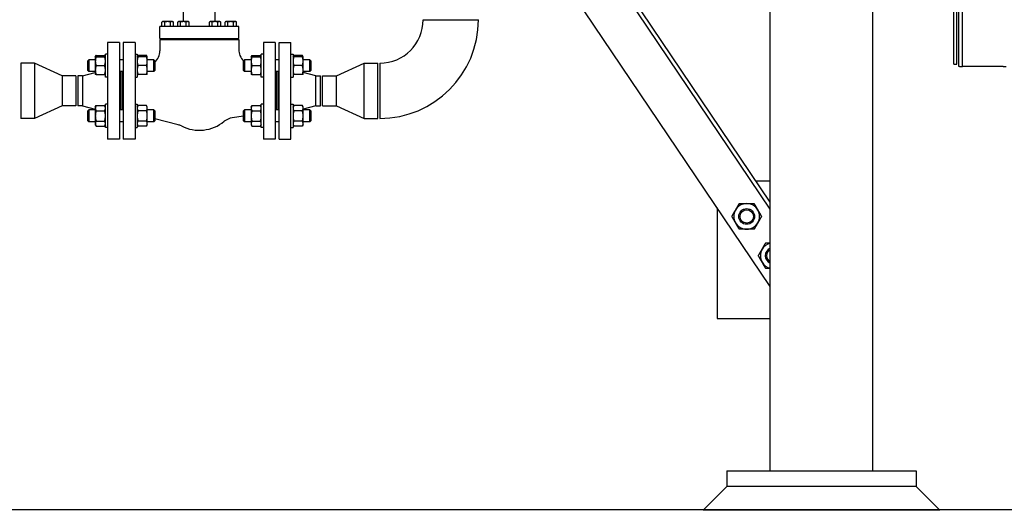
# Model space of a CAD drawing. Header units: inches. Extents: x 36 to 1719, y -84 to 1122.
# Tile 7 of 256: x 269 to 332, y 238 to 269. Entities that reach past the tile are written whole.
import ezdxf

# ---------------------------------------------------------------- set-up
doc = ezdxf.new("R2010")
doc.units = ezdxf.units.IN
doc.header["$LTSCALE"] = 48
doc.header["$MEASUREMENT"] = 0
doc.layers.add('Dimension (ANSI)', color=7, linetype='Continuous', lineweight=25)
doc.layers.add('Visible (ANSI)', color=7, linetype='Continuous', lineweight=30)
doc.styles.add('Note Text (ANSI)', font='tahoma.ttf')
doc.dimstyles.new('Architectural (ANSI)', dxfattribs={"dimscale": 48, "dimtxt": 0.125, "dimasz": 0.098425, "dimexe": 0.125, "dimexo": 0.0625, "dimgap": 0.031496, "dimtad": 0, "dimtih": 1, "dimtoh": 1, "dimdec": 4, "dimrnd": 1e-08, "dimzin": 3, "dimdsep": 46, "dimlunit": 4, "dimtxsty": 'Note Text (ANSI)', "dimcen": 0.09, "dimdle": 0.393701, "dimclrd": 256, "dimclre": 256, "dimclrt": 256, "dimadec": 0, "dimazin": 3, "dimtfac": 0.96, "dimtofl": 0, "dimtmove": 0, "dimatfit": 3, "dimfxl": 1, "dimfrac": 2, "dimtolj": 1, "dimtzin": 12, "dimlwd": -1, "dimlwe": -1, "dimarcsym": 0})

# ---------------------------------------------------------------- blocks, each defined once
blk = doc.blocks.new('*D14')
at = {"layer": 'Defpoints', "color": 0, "transparency": 16777216}
for p in [(250.914, 553.029), (117.211, 238.46), (345.663, 238.46)]:
    blk.add_point(p, dxfattribs=at)
at = {"layer": 'Dimension (ANSI)', "transparency": 16777216}
for p, q in [((247.914, 553.029), (111.211, 553.029)), ((117.211, 548.304), (117.211, 400.26)), ((117.211, 243.184), (117.211, 389.661)), ((342.663, 238.46), (111.211, 238.46))]:
    blk.add_line(p, q, dxfattribs=at)
for points in [[(116.424, 548.304), (117.999, 548.304), (117.211, 553.029)], [(116.424, 243.184), (117.999, 243.184), (117.211, 238.46)]]:
    blk.add_solid(points, dxfattribs=at)
at = {"layer": 'Dimension (ANSI)', "transparency": 16777216, "insert": (97.253, 398.748), "char_height": 6, "attachment_point": 1, "style": 'Note Text (ANSI)'}
blk.add_mtext('\\A1;26\'-2 9/16"', dxfattribs=at)

msp = doc.modelspace()

# ---------------------------------------------------------------- linework, layer by layer
at = {"layer": 'Visible (ANSI)'}
for p, q in [((329.1004, 266.51512), (329.1004, 322.56741)), ((328.5379, 266.67127), (328.5379, 303.87646)), ((328.7254, 266.67127), (328.7254, 304.16062)), ((328.8504, 266.51512), (328.8504, 304.46275)), ((316.9139, 240.92127), (316.9139, 303.22777)), ((323.4139, 240.92127), (323.4139, 303.22777)), ((316.9139, 257.49129), (300.30264, 282.09096)), ((316.9139, 257.93802), (300.37546, 282.42984)), ((316.89914, 252.59913), (300.68182, 276.61541)), ((279.7279, 269.36127), (279.7279, 270.48227)), ((281.7279, 269.36127), (281.7279, 270.48227)), ((278.2279, 268.29527), (278.2279, 269.04527)), ((283.2279, 269.04527), (278.2279, 269.04527)), ((278.4154, 269.36127), (278.36706, 269.33336)), ((278.36706, 269.04527), (278.36706, 269.33336)), ((278.45727, 269.36127), (278.4154, 269.36127)), ((278.7279, 269.36127), (278.45727, 269.36127)), ((278.54748, 269.04527), (278.54748, 269.33336)), ((278.99854, 269.36127), (278.7279, 269.36127)), ((278.90833, 269.04527), (278.90833, 269.33336)), ((279.0404, 269.36127), (278.99854, 269.36127)), ((279.0404, 269.36127), (279.08875, 269.33336)), ((279.08875, 269.04527), (279.08875, 269.33336)), ((279.4154, 269.36127), (279.36706, 269.33336)), ((279.36706, 269.04527), (279.36706, 269.33336)), ((279.45727, 269.36127), (279.4154, 269.36127)), ((279.7279, 269.36127), (279.45727, 269.36127)), ((279.54748, 269.04527), (279.54748, 269.33336)), ((279.99854, 269.36127), (279.7279, 269.36127)), ((279.90833, 269.04527), (279.90833, 269.33336)), ((280.0404, 269.36127), (279.99854, 269.36127)), ((280.0404, 269.36127), (280.08875, 269.33336)), ((280.08875, 269.04527), (280.08875, 269.33336)), ((281.4154, 269.36127), (281.36706, 269.33336)), ((281.36706, 269.04527), (281.36706, 269.33336)), ((281.45727, 269.36127), (281.4154, 269.36127)), ((281.7279, 269.36127), (281.45727, 269.36127)), ((281.54748, 269.04527), (281.54748, 269.33336)), ((281.99854, 269.36127), (281.7279, 269.36127)), ((281.90833, 269.04527), (281.90833, 269.33336)), ((282.0404, 269.36127), (281.99854, 269.36127)), ((282.0404, 269.36127), (282.08875, 269.33336)), ((282.08875, 269.04527), (282.08875, 269.33336)), ((282.4154, 269.36127), (282.36706, 269.33336)), ((282.36706, 269.04527), (282.36706, 269.33336)), ((282.45727, 269.36127), (282.4154, 269.36127)), ((282.7279, 269.36127), (282.45727, 269.36127)), ((282.54748, 269.04527), (282.54748, 269.33336)), ((282.99854, 269.36127), (282.7279, 269.36127)), ((282.90833, 269.04527), (282.90833, 269.33336)), ((283.0404, 269.36127), (282.99854, 269.36127)), ((283.0404, 269.36127), (283.08875, 269.33336)), ((283.08875, 269.04527), (283.08875, 269.33336)), ((283.2279, 268.29527), (283.2279, 269.04527)), ((294.9179, 269.48277), (298.4179, 269.48277)), ((278.2279, 268.29527), (283.2279, 268.29527)), ((278.50915, 268.29527), (278.50915, 268.23277)), ((278.94665, 268.29527), (278.94665, 268.23277)), ((279.2279, 268.29527), (279.2279, 268.23277)), ((279.50915, 268.29527), (279.50915, 268.23277)), ((279.94665, 268.29527), (279.94665, 268.23277)), ((281.50915, 268.29527), (281.50915, 268.23277)), ((281.94665, 268.29527), (281.94665, 268.23277)), ((282.2279, 268.29527), (282.2279, 268.23277)), ((282.50915, 268.29527), (282.50915, 268.23277)), ((282.94665, 268.29527), (282.94665, 268.23277)), ((275.6679, 268.04277), (274.9179, 268.04277)), ((274.9179, 268.04277), (274.9179, 261.92277)), ((275.6679, 268.04277), (275.6679, 261.92277)), ((276.6629, 268.04277), (275.9154, 268.04277)), ((275.9154, 268.04277), (275.9154, 261.92277)), ((276.6629, 268.04277), (276.6629, 261.92277)), ((278.2279, 268.23277), (283.2279, 268.23277)), ((278.2279, 268.23277), (278.2279, 267.51005)), ((283.2279, 268.23277), (283.2279, 267.60354)), ((285.5404, 268.04277), (284.7929, 268.04277)), ((284.7929, 268.04277), (284.7929, 261.92277)), ((285.5404, 268.04277), (285.5404, 261.92277)), ((285.7879, 268.04277), (286.5379, 268.04277)), ((285.7879, 261.92277), (285.7879, 268.04277)), ((286.5379, 261.92277), (286.5379, 268.04277)), ((274.1429, 267.13626), (274.19314, 267.22328)), ((274.1429, 267.13626), (274.1429, 266.85501)), ((274.19314, 267.22328), (274.73366, 267.22328)), ((274.19314, 267.13626), (274.73366, 267.13626)), ((274.7839, 267.13626), (274.73366, 267.22328)), ((274.9179, 267.30826), (274.7839, 267.30826)), ((274.7839, 265.83926), (274.7839, 267.30826)), ((276.6629, 267.30826), (276.7969, 267.30826)), ((276.7969, 267.30826), (276.7969, 265.83926)), ((276.7969, 267.13626), (276.84714, 267.22328)), ((277.38766, 267.22328), (276.84714, 267.22328)), ((277.38766, 267.13626), (276.84714, 267.13626)), ((277.4379, 267.13626), (277.38766, 267.22328)), ((277.4379, 266.85501), (277.4379, 267.13626)), ((284.0179, 267.13626), (284.06814, 267.22328)), ((284.0179, 267.13626), (284.0179, 266.85501)), ((284.06814, 267.22328), (284.60866, 267.22328)), ((284.06814, 267.13626), (284.60866, 267.13626)), ((284.6589, 267.13626), (284.60866, 267.22328)), ((284.7929, 267.30826), (284.6589, 267.30826)), ((284.6589, 265.83926), (284.6589, 267.30826)), ((286.5379, 267.30826), (286.6719, 267.30826)), ((286.6719, 267.30826), (286.6719, 265.83926)), ((286.6719, 267.13626), (286.72214, 267.22328)), ((287.26266, 267.22328), (286.72214, 267.22328)), ((287.26266, 267.13626), (286.72214, 267.13626)), ((287.3129, 267.13626), (287.26266, 267.22328)), ((287.3129, 266.85501), (287.3129, 267.13626)), ((270.2879, 266.73277), (269.4129, 266.73277)), ((269.4129, 266.73277), (269.4129, 263.23277)), ((272.0379, 265.93277), (270.2879, 266.73277)), ((270.2879, 266.73277), (270.2879, 263.23277)), ((273.6654, 266.88626), (273.7279, 266.94876)), ((273.6654, 266.26126), (273.6654, 266.88626)), ((273.7279, 266.94876), (273.7279, 266.19876)), ((274.1429, 266.94876), (273.7279, 266.94876)), ((274.1429, 266.85501), (274.1429, 266.29251)), ((274.19314, 266.57376), (274.73366, 266.57376)), ((275.9154, 266.94876), (275.6679, 266.94876)), ((277.38766, 266.57376), (276.84714, 266.57376)), ((277.8529, 266.94876), (277.4379, 266.94876)), ((277.4379, 266.29251), (277.4379, 266.85501)), ((277.9154, 266.88626), (277.8529, 266.94876)), ((277.8529, 266.19876), (277.8529, 266.94876)), ((277.9154, 266.88626), (277.9154, 266.26126)), ((283.5404, 266.88626), (283.6029, 266.94876)), ((283.5404, 266.26126), (283.5404, 266.88626)), ((283.6029, 266.94876), (283.6029, 266.19876)), ((284.0179, 266.94876), (283.6029, 266.94876)), ((284.0179, 266.85501), (284.0179, 266.29251)), ((284.06814, 266.57376), (284.60866, 266.57376)), ((285.7879, 266.94876), (285.5404, 266.94876)), ((287.26266, 266.57376), (286.72214, 266.57376)), ((287.7279, 266.94876), (287.3129, 266.94876)), ((287.3129, 266.29251), (287.3129, 266.85501)), ((287.7904, 266.88626), (287.7279, 266.94876)), ((287.7279, 266.19876), (287.7279, 266.94876)), ((287.7904, 266.88626), (287.7904, 266.26126)), ((289.4179, 265.93277), (291.1679, 266.73277)), ((291.1679, 266.73277), (292.0429, 266.73277)), ((291.1679, 263.23277), (291.1679, 266.73277)), ((292.0429, 263.23277), (292.0429, 266.73277)), ((292.1679, 266.73277), (292.1679, 263.23277)), ((328.5379, 266.67127), (328.7254, 266.67127)), ((328.9104, 266.51512), (328.8504, 266.51512)), ((328.9104, 266.51512), (329.1004, 266.51512)), ((329.4804, 266.51512), (329.1004, 266.51512)), ((331.6604, 266.51512), (329.4804, 266.51512)), ((331.6604, 266.51512), (331.8504, 266.51512)), ((272.9129, 265.93277), (272.0379, 265.93277)), ((272.0379, 265.93277), (272.0379, 264.03277)), ((272.9129, 265.93277), (272.9129, 264.03277)), ((273.33013, 265.93277), (273.0379, 265.93277)), ((273.0379, 265.93277), (273.0379, 264.03277)), ((273.33013, 265.93277), (274.1429, 266.15033)), ((273.33013, 265.93277), (273.33013, 264.03277)), ((273.6654, 266.26126), (273.7279, 266.19876)), ((274.1429, 266.19876), (273.7279, 266.19876)), ((274.1429, 266.29251), (274.1429, 266.01126)), ((274.19314, 266.01126), (274.73366, 266.01126)), ((274.9179, 265.83926), (274.7839, 265.83926)), ((275.9154, 266.19876), (275.6679, 266.19876)), ((275.7279, 266.19876), (275.7279, 263.76678)), ((275.8529, 266.19876), (275.8529, 263.76678)), ((276.6629, 265.83926), (276.7969, 265.83926)), ((277.38766, 266.01126), (276.84714, 266.01126)), ((277.4379, 266.01126), (277.4379, 266.29251)), ((277.8529, 266.19876), (277.4379, 266.19876)), ((277.9154, 266.26126), (277.8529, 266.19876)), ((283.5404, 266.26126), (283.6029, 266.19876)), ((284.0179, 266.19876), (283.6029, 266.19876)), ((284.0179, 266.29251), (284.0179, 266.01126)), ((284.06814, 266.01126), (284.60866, 266.01126)), ((284.7929, 265.83926), (284.6589, 265.83926)), ((285.7879, 266.19876), (285.5404, 266.19876)), ((285.6029, 266.19876), (285.6029, 263.76678)), ((285.7279, 263.76678), (285.7279, 266.19876)), ((286.5379, 265.83926), (286.6719, 265.83926)), ((287.26266, 266.01126), (286.72214, 266.01126)), ((287.3129, 266.01126), (287.3129, 266.29251)), ((287.7279, 266.19876), (287.3129, 266.19876)), ((288.12568, 265.93277), (287.3129, 266.15033)), ((287.7904, 266.26126), (287.7279, 266.19876)), ((288.12568, 265.93277), (288.4179, 265.93277)), ((288.12568, 264.03277), (288.12568, 265.93277)), ((288.4179, 264.03277), (288.4179, 265.93277)), ((288.5429, 265.93277), (289.4179, 265.93277)), ((288.5429, 264.03277), (288.5429, 265.93277)), ((289.4179, 264.03277), (289.4179, 265.93277)), ((272.0379, 264.03277), (270.2879, 263.23277)), ((272.9129, 264.03277), (272.0379, 264.03277)), ((273.33013, 264.03277), (273.0379, 264.03277)), ((273.33013, 264.03277), (274.1429, 263.81522)), ((274.1429, 263.95428), (274.19314, 264.0413)), ((274.1429, 263.95428), (274.1429, 263.87892)), ((274.19314, 264.0413), (274.73366, 264.0413)), ((274.7839, 263.95428), (274.73366, 264.0413)), ((274.9179, 264.12628), (274.7839, 264.12628)), ((274.7839, 262.65728), (274.7839, 264.12628)), ((276.6629, 264.12628), (276.7969, 264.12628)), ((276.7969, 264.12628), (276.7969, 262.65728)), ((276.7969, 263.95428), (276.84714, 264.0413)), ((277.38766, 264.0413), (276.84714, 264.0413)), ((277.4379, 263.95428), (277.38766, 264.0413)), ((277.4379, 263.87892), (277.4379, 263.95428)), ((284.0179, 263.95428), (284.06814, 264.0413)), ((284.0179, 263.95428), (284.0179, 263.87892)), ((284.06814, 264.0413), (284.60866, 264.0413)), ((284.6589, 263.95428), (284.60866, 264.0413)), ((284.7929, 264.12628), (284.6589, 264.12628)), ((284.6589, 262.65728), (284.6589, 264.12628)), ((286.5379, 264.12628), (286.6719, 264.12628)), ((286.6719, 264.12628), (286.6719, 262.65728)), ((286.6719, 263.95428), (286.72214, 264.0413)), ((287.26266, 264.0413), (286.72214, 264.0413)), ((287.3129, 263.95428), (287.26266, 264.0413)), ((288.12568, 264.03277), (287.3129, 263.81522)), ((287.3129, 263.87892), (287.3129, 263.95428)), ((288.12568, 264.03277), (288.4179, 264.03277)), ((288.5429, 264.03277), (289.4179, 264.03277)), ((289.4179, 264.03277), (291.1679, 263.23277)), ((273.6654, 263.70428), (273.7279, 263.76678)), ((273.6654, 263.07928), (273.6654, 263.70428)), ((273.7279, 263.76678), (273.7279, 263.01678)), ((274.1429, 263.76678), (273.7279, 263.76678)), ((274.1429, 263.87892), (274.1429, 263.39178)), ((274.1429, 263.39178), (274.1429, 262.90464)), ((274.19314, 263.71654), (274.73366, 263.71654)), ((275.9154, 263.76678), (275.6679, 263.76678)), ((277.38766, 263.71654), (276.84714, 263.71654)), ((277.4379, 263.39178), (277.4379, 263.87892)), ((277.8529, 263.76678), (277.4379, 263.76678)), ((277.4379, 262.90464), (277.4379, 263.39178)), ((277.9154, 263.70428), (277.8529, 263.76678)), ((277.8529, 263.01678), (277.8529, 263.76678)), ((277.9154, 263.70428), (277.9154, 263.07928)), ((283.5404, 263.37023), (282.8147, 263.27025)), ((283.5404, 263.70428), (283.6029, 263.76678)), ((283.5404, 263.07928), (283.5404, 263.70428)), ((283.6029, 263.76678), (283.6029, 263.01678)), ((284.0179, 263.76678), (283.6029, 263.76678)), ((284.0179, 263.87892), (284.0179, 263.39178)), ((284.0179, 263.39178), (284.0179, 262.90464)), ((284.06814, 263.71654), (284.60866, 263.71654)), ((285.7879, 263.76678), (285.5404, 263.76678)), ((287.26266, 263.71654), (286.72214, 263.71654)), ((287.3129, 263.39178), (287.3129, 263.87892)), ((287.7279, 263.76678), (287.3129, 263.76678)), ((287.3129, 262.90464), (287.3129, 263.39178)), ((287.7904, 263.70428), (287.7279, 263.76678)), ((287.7279, 263.01678), (287.7279, 263.76678)), ((287.7904, 263.70428), (287.7904, 263.07928)), ((270.2879, 263.23277), (269.4129, 263.23277)), ((273.6654, 263.07928), (273.7279, 263.01678)), ((274.1429, 263.01678), (273.7279, 263.01678)), ((274.1429, 262.90464), (274.1429, 262.82928)), ((274.1429, 262.82928), (274.19314, 262.74226)), ((274.19314, 263.06702), (274.73366, 263.06702)), ((274.19314, 262.74226), (274.73366, 262.74226)), ((274.7839, 262.82928), (274.73366, 262.74226)), ((275.9154, 263.01678), (275.6679, 263.01678)), ((276.7969, 262.82928), (276.84714, 262.74226)), ((277.38766, 263.06702), (276.84714, 263.06702)), ((277.38766, 262.74226), (276.84714, 262.74226)), ((277.4379, 262.82928), (277.38766, 262.74226)), ((277.8529, 263.01678), (277.4379, 263.01678)), ((277.4379, 262.82928), (277.4379, 262.90464)), ((277.9154, 263.07928), (277.8529, 263.01678)), ((279.39357, 262.83072), (277.9154, 263.21617)), ((283.5404, 263.07928), (283.6029, 263.01678)), ((284.0179, 263.01678), (283.6029, 263.01678)), ((284.0179, 262.90464), (284.0179, 262.82928)), ((284.0179, 262.82928), (284.06814, 262.74226)), ((284.06814, 263.06702), (284.60866, 263.06702)), ((284.06814, 262.74226), (284.60866, 262.74226)), ((284.6589, 262.82928), (284.60866, 262.74226)), ((285.7879, 263.01678), (285.5404, 263.01678)), ((286.6719, 262.82928), (286.72214, 262.74226)), ((287.26266, 263.06702), (286.72214, 263.06702)), ((287.26266, 262.74226), (286.72214, 262.74226)), ((287.3129, 262.82928), (287.26266, 262.74226)), ((287.7279, 263.01678), (287.3129, 263.01678)), ((287.3129, 262.82928), (287.3129, 262.90464)), ((287.7904, 263.07928), (287.7279, 263.01678)), ((291.1679, 263.23277), (292.0429, 263.23277)), ((274.9179, 262.65728), (274.7839, 262.65728)), ((276.6629, 262.65728), (276.7969, 262.65728)), ((284.7929, 262.65728), (284.6589, 262.65728)), ((286.5379, 262.65728), (286.6719, 262.65728)), ((275.6679, 261.92277), (274.9179, 261.92277)), ((276.6629, 261.92277), (275.9154, 261.92277)), ((285.5404, 261.92277), (284.7929, 261.92277)), ((285.7879, 261.92277), (286.5379, 261.92277)), ((316.9139, 259.25048), (316.02765, 259.25048)), ((313.5414, 257.57161), (313.5414, 250.57161)), ((316.89914, 252.59913), (316.9139, 252.6091)), ((313.5414, 250.57161), (316.9139, 250.57161)), ((314.1639, 240.92127), (314.1639, 239.92127)), ((314.1639, 240.92127), (326.1639, 240.92127)), ((326.1639, 240.92127), (326.1639, 239.92127)), ((312.6639, 238.42127), (314.1639, 239.92127)), ((326.1639, 239.92127), (314.1639, 239.92127)), ((326.1639, 239.92127), (314.1639, 239.92127)), ((327.6639, 238.42127), (326.1639, 239.92127)), ((327.6639, 238.42127), (312.6639, 238.42127))]:
    msp.add_line(p, q, dxfattribs=at)
for radius in [0.50016, 0.5, 0.42332]:
    msp.add_circle((315.41677, 257.02802), radius, dxfattribs=at)
for centre, radius, start, end in [((292.1679, 269.48277), 6.25, 270, 0), ((292.1679, 269.48277), 2.75, 270, 0), ((277.2279, 267.51005), 1, 313.4325366, 0), ((284.2279, 267.60354), 1, 180, 226.5674634), ((279.14125, 261.86307), 1, 63.0424298, 75.3848639), ((280.7279, 264.98277), 2.5, 243.0424298, 309.436167), ((282.95117, 262.27961), 1, 97.8437739, 129.436167), ((315.41677, 257.02802), 0.8125, 90, 150), ((315.41677, 257.02802), 0.8125, 30, 90), ((315.41677, 257.02802), 0.8125, 150, 210), ((315.41677, 257.02802), 0.8125, 330, 30), ((315.41677, 257.02802), 0.8125, 210, 270), ((315.41677, 257.02802), 0.8125, 270, 330), ((317.09564, 254.54178), 0.8125, 102.9251046, 150), ((317.09564, 254.54178), 0.8125, 150, 210), ((317.09564, 254.54178), 0.50016, 111.3067166, 248.6932834), ((317.09564, 254.54178), 0.5, 111.3137887, 248.6862113), ((317.09564, 254.54178), 0.42332, 115.424432, 244.575568), ((317.09564, 254.54178), 0.8125, 210, 257.0748954)]:
    msp.add_arc(centre, radius, start, end, dxfattribs=at)
for points, weights in [([(278.45727, 269.36127), (278.4154, 269.36127), (278.36706, 269.33336)], [1, 1.0379548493, 1]), ([(278.54748, 269.33336), (278.49914, 269.36127), (278.45727, 269.36127)], [1, 1.0379548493, 1]), ([(278.7279, 269.36127), (278.64417, 269.36127), (278.54748, 269.33336)], [1, 1.0379548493, 1]), ([(278.90833, 269.33336), (278.81164, 269.36127), (278.7279, 269.36127)], [1, 1.0379548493, 1]), ([(278.99854, 269.36127), (278.95667, 269.36127), (278.90833, 269.33336)], [1, 1.0379548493, 1]), ([(279.08875, 269.33336), (279.0404, 269.36127), (278.99854, 269.36127)], [1, 1.0379548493, 1]), ([(279.45727, 269.36127), (279.4154, 269.36127), (279.36706, 269.33336)], [1, 1.0379548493, 1]), ([(279.54748, 269.33336), (279.49914, 269.36127), (279.45727, 269.36127)], [1, 1.0379548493, 1]), ([(279.7279, 269.36127), (279.64417, 269.36127), (279.54748, 269.33336)], [1, 1.0379548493, 1]), ([(279.90833, 269.33336), (279.81164, 269.36127), (279.7279, 269.36127)], [1, 1.0379548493, 1]), ([(279.99854, 269.36127), (279.95667, 269.36127), (279.90833, 269.33336)], [1, 1.0379548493, 1]), ([(280.08875, 269.33336), (280.0404, 269.36127), (279.99854, 269.36127)], [1, 1.0379548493, 1]), ([(281.45727, 269.36127), (281.4154, 269.36127), (281.36706, 269.33336)], [1, 1.0379548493, 1]), ([(281.54748, 269.33336), (281.49914, 269.36127), (281.45727, 269.36127)], [1, 1.0379548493, 1]), ([(281.7279, 269.36127), (281.64417, 269.36127), (281.54748, 269.33336)], [1, 1.0379548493, 1]), ([(281.90833, 269.33336), (281.81164, 269.36127), (281.7279, 269.36127)], [1, 1.0379548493, 1]), ([(281.99854, 269.36127), (281.95667, 269.36127), (281.90833, 269.33336)], [1, 1.0379548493, 1]), ([(282.08875, 269.33336), (282.0404, 269.36127), (281.99854, 269.36127)], [1, 1.0379548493, 1]), ([(282.45727, 269.36127), (282.4154, 269.36127), (282.36706, 269.33336)], [1, 1.0379548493, 1]), ([(282.54748, 269.33336), (282.49914, 269.36127), (282.45727, 269.36127)], [1, 1.0379548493, 1]), ([(282.7279, 269.36127), (282.64417, 269.36127), (282.54748, 269.33336)], [1, 1.0379548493, 1]), ([(282.90833, 269.33336), (282.81164, 269.36127), (282.7279, 269.36127)], [1, 1.0379548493, 1]), ([(282.99854, 269.36127), (282.95667, 269.36127), (282.90833, 269.33336)], [1, 1.0379548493, 1]), ([(283.08875, 269.33336), (283.0404, 269.36127), (282.99854, 269.36127)], [1, 1.0379548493, 1]), ([(274.1429, 267.13626), (274.1429, 267.13626), (274.19314, 267.13626)], [1, 1.0379548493, 1]), ([(274.19314, 267.13626), (274.1429, 266.98554), (274.1429, 266.85501)], [1, 1.0379548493, 1]), ([(274.19314, 267.22328), (274.16665, 267.1774), (274.15436, 267.13626)], [1, 1.01965956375, 1.01895290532]), ([(274.77245, 267.13626), (274.76015, 267.1774), (274.73366, 267.22328)], [1.01895290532, 1.01965956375, 1]), ([(274.73366, 267.13626), (274.7839, 267.13626), (274.7839, 267.13626)], [1, 1.0379548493, 1]), ([(274.7839, 266.85501), (274.7839, 266.98554), (274.73366, 267.13626)], [1, 1.0379548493, 1]), ([(276.7969, 267.13626), (276.7969, 267.13626), (276.84714, 267.13626)], [1, 1.0379548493, 1]), ([(276.84714, 267.13626), (276.7969, 266.98554), (276.7969, 266.85501)], [1, 1.0379548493, 1]), ([(276.84714, 267.22328), (276.82065, 267.1774), (276.80836, 267.13626)], [1, 1.01965956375, 1.01895290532]), ([(277.42645, 267.13626), (277.41415, 267.1774), (277.38766, 267.22328)], [1.01895290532, 1.01965956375, 1]), ([(277.4379, 266.85501), (277.4379, 266.98554), (277.38766, 267.13626)], [1, 1.0379548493, 1]), ([(277.38766, 267.13626), (277.4379, 267.13626), (277.4379, 267.13626)], [1, 1.0379548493, 1]), ([(284.0179, 267.13626), (284.0179, 267.13626), (284.06814, 267.13626)], [1, 1.0379548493, 1]), ([(284.06814, 267.13626), (284.0179, 266.98554), (284.0179, 266.85501)], [1, 1.0379548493, 1]), ([(284.06814, 267.22328), (284.04165, 267.1774), (284.02936, 267.13626)], [1, 1.01965956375, 1.01895290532]), ([(284.64745, 267.13626), (284.63515, 267.1774), (284.60866, 267.22328)], [1.01895290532, 1.01965956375, 1]), ([(284.60866, 267.13626), (284.6589, 267.13626), (284.6589, 267.13626)], [1, 1.0379548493, 1]), ([(284.6589, 266.85501), (284.6589, 266.98554), (284.60866, 267.13626)], [1, 1.0379548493, 1]), ([(286.6719, 267.13626), (286.6719, 267.13626), (286.72214, 267.13626)], [1, 1.0379548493, 1]), ([(286.72214, 267.13626), (286.6719, 266.98554), (286.6719, 266.85501)], [1, 1.0379548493, 1]), ([(286.72214, 267.22328), (286.69565, 267.1774), (286.68336, 267.13626)], [1, 1.01965956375, 1.01895290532]), ([(287.30145, 267.13626), (287.28915, 267.1774), (287.26266, 267.22328)], [1.01895290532, 1.01965956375, 1]), ([(287.3129, 266.85501), (287.3129, 266.98554), (287.26266, 267.13626)], [1, 1.0379548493, 1]), ([(287.26266, 267.13626), (287.3129, 267.13626), (287.3129, 267.13626)], [1, 1.0379548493, 1]), ([(274.1429, 266.85501), (274.1429, 266.72448), (274.19314, 266.57376)], [1, 1.0379548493, 1]), ([(274.19314, 266.57376), (274.1429, 266.42304), (274.1429, 266.29251)], [1, 1.0379548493, 1]), ([(274.73366, 266.57376), (274.7839, 266.72448), (274.7839, 266.85501)], [1, 1.0379548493, 1]), ([(274.7839, 266.29251), (274.7839, 266.42304), (274.73366, 266.57376)], [1, 1.0379548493, 1]), ([(276.7969, 266.85501), (276.7969, 266.72448), (276.84714, 266.57376)], [1, 1.0379548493, 1]), ([(276.84714, 266.57376), (276.7969, 266.42304), (276.7969, 266.29251)], [1, 1.0379548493, 1]), ([(277.38766, 266.57376), (277.4379, 266.72448), (277.4379, 266.85501)], [1, 1.0379548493, 1]), ([(277.4379, 266.29251), (277.4379, 266.42304), (277.38766, 266.57376)], [1, 1.0379548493, 1]), ([(284.0179, 266.85501), (284.0179, 266.72448), (284.06814, 266.57376)], [1, 1.0379548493, 1]), ([(284.06814, 266.57376), (284.0179, 266.42304), (284.0179, 266.29251)], [1, 1.0379548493, 1]), ([(284.60866, 266.57376), (284.6589, 266.72448), (284.6589, 266.85501)], [1, 1.0379548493, 1]), ([(284.6589, 266.29251), (284.6589, 266.42304), (284.60866, 266.57376)], [1, 1.0379548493, 1]), ([(286.6719, 266.85501), (286.6719, 266.72448), (286.72214, 266.57376)], [1, 1.0379548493, 1]), ([(286.72214, 266.57376), (286.6719, 266.42304), (286.6719, 266.29251)], [1, 1.0379548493, 1]), ([(287.26266, 266.57376), (287.3129, 266.72448), (287.3129, 266.85501)], [1, 1.0379548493, 1]), ([(287.3129, 266.29251), (287.3129, 266.42304), (287.26266, 266.57376)], [1, 1.0379548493, 1]), ([(274.19314, 266.01126), (274.1429, 266.01126), (274.1429, 266.01126)], [1, 1.0379548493, 1]), ([(274.1429, 266.29251), (274.1429, 266.16198), (274.19314, 266.01126)], [1, 1.0379548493, 1]), ([(274.73366, 266.01126), (274.7839, 266.16198), (274.7839, 266.29251)], [1, 1.0379548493, 1]), ([(274.7839, 266.01126), (274.7839, 266.01126), (274.73366, 266.01126)], [1, 1.0379548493, 1]), ([(276.84714, 266.01126), (276.7969, 266.01126), (276.7969, 266.01126)], [1, 1.0379548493, 1]), ([(276.7969, 266.29251), (276.7969, 266.16198), (276.84714, 266.01126)], [1, 1.0379548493, 1]), ([(277.38766, 266.01126), (277.4379, 266.16198), (277.4379, 266.29251)], [1, 1.0379548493, 1]), ([(277.4379, 266.01126), (277.4379, 266.01126), (277.38766, 266.01126)], [1, 1.0379548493, 1]), ([(284.06814, 266.01126), (284.0179, 266.01126), (284.0179, 266.01126)], [1, 1.0379548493, 1]), ([(284.0179, 266.29251), (284.0179, 266.16198), (284.06814, 266.01126)], [1, 1.0379548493, 1]), ([(284.60866, 266.01126), (284.6589, 266.16198), (284.6589, 266.29251)], [1, 1.0379548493, 1]), ([(284.6589, 266.01126), (284.6589, 266.01126), (284.60866, 266.01126)], [1, 1.0379548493, 1]), ([(286.72214, 266.01126), (286.6719, 266.01126), (286.6719, 266.01126)], [1, 1.0379548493, 1]), ([(286.6719, 266.29251), (286.6719, 266.16198), (286.72214, 266.01126)], [1, 1.0379548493, 1]), ([(287.26266, 266.01126), (287.3129, 266.16198), (287.3129, 266.29251)], [1, 1.0379548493, 1]), ([(287.3129, 266.01126), (287.3129, 266.01126), (287.26266, 266.01126)], [1, 1.0379548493, 1]), ([(274.19314, 264.0413), (274.1429, 263.95428), (274.1429, 263.87892)], [1, 1.0379548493, 1]), ([(274.7839, 263.87892), (274.7839, 263.95428), (274.73366, 264.0413)], [1, 1.0379548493, 1]), ([(276.84714, 264.0413), (276.7969, 263.95428), (276.7969, 263.87892)], [1, 1.0379548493, 1]), ([(277.4379, 263.87892), (277.4379, 263.95428), (277.38766, 264.0413)], [1, 1.0379548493, 1]), ([(284.06814, 264.0413), (284.0179, 263.95428), (284.0179, 263.87892)], [1, 1.0379548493, 1]), ([(284.6589, 263.87892), (284.6589, 263.95428), (284.60866, 264.0413)], [1, 1.0379548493, 1]), ([(286.72214, 264.0413), (286.6719, 263.95428), (286.6719, 263.87892)], [1, 1.0379548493, 1]), ([(287.3129, 263.87892), (287.3129, 263.95428), (287.26266, 264.0413)], [1, 1.0379548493, 1]), ([(274.1429, 263.87892), (274.1429, 263.80356), (274.19314, 263.71654)], [1, 1.0379548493, 1]), ([(274.19314, 263.71654), (274.1429, 263.5425), (274.1429, 263.39178)], [1, 1.0379548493, 1]), ([(274.1429, 263.39178), (274.1429, 263.24106), (274.19314, 263.06702)], [1, 1.0379548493, 1]), ([(274.73366, 263.71654), (274.7839, 263.80356), (274.7839, 263.87892)], [1, 1.0379548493, 1]), ([(274.7839, 263.39178), (274.7839, 263.5425), (274.73366, 263.71654)], [1, 1.0379548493, 1]), ([(274.73366, 263.06702), (274.7839, 263.24106), (274.7839, 263.39178)], [1, 1.0379548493, 1]), ([(276.7969, 263.87892), (276.7969, 263.80356), (276.84714, 263.71654)], [1, 1.0379548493, 1]), ([(276.84714, 263.71654), (276.7969, 263.5425), (276.7969, 263.39178)], [1, 1.0379548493, 1]), ([(276.7969, 263.39178), (276.7969, 263.24106), (276.84714, 263.06702)], [1, 1.0379548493, 1]), ([(277.38766, 263.71654), (277.4379, 263.80356), (277.4379, 263.87892)], [1, 1.0379548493, 1]), ([(277.4379, 263.39178), (277.4379, 263.5425), (277.38766, 263.71654)], [1, 1.0379548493, 1]), ([(277.38766, 263.06702), (277.4379, 263.24106), (277.4379, 263.39178)], [1, 1.0379548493, 1]), ([(284.0179, 263.87892), (284.0179, 263.80356), (284.06814, 263.71654)], [1, 1.0379548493, 1]), ([(284.06814, 263.71654), (284.0179, 263.5425), (284.0179, 263.39178)], [1, 1.0379548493, 1]), ([(284.0179, 263.39178), (284.0179, 263.24106), (284.06814, 263.06702)], [1, 1.0379548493, 1]), ([(284.60866, 263.71654), (284.6589, 263.80356), (284.6589, 263.87892)], [1, 1.0379548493, 1]), ([(284.6589, 263.39178), (284.6589, 263.5425), (284.60866, 263.71654)], [1, 1.0379548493, 1]), ([(284.60866, 263.06702), (284.6589, 263.24106), (284.6589, 263.39178)], [1, 1.0379548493, 1]), ([(286.6719, 263.87892), (286.6719, 263.80356), (286.72214, 263.71654)], [1, 1.0379548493, 1]), ([(286.72214, 263.71654), (286.6719, 263.5425), (286.6719, 263.39178)], [1, 1.0379548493, 1]), ([(286.6719, 263.39178), (286.6719, 263.24106), (286.72214, 263.06702)], [1, 1.0379548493, 1]), ([(287.26266, 263.71654), (287.3129, 263.80356), (287.3129, 263.87892)], [1, 1.0379548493, 1]), ([(287.3129, 263.39178), (287.3129, 263.5425), (287.26266, 263.71654)], [1, 1.0379548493, 1]), ([(287.26266, 263.06702), (287.3129, 263.24106), (287.3129, 263.39178)], [1, 1.0379548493, 1]), ([(274.19314, 263.06702), (274.1429, 262.98), (274.1429, 262.90464)], [1, 1.0379548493, 1]), ([(274.1429, 262.90464), (274.1429, 262.82928), (274.19314, 262.74226)], [1, 1.0379548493, 1]), ([(274.7839, 262.90464), (274.7839, 262.98), (274.73366, 263.06702)], [1, 1.0379548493, 1]), ([(274.73366, 262.74226), (274.7839, 262.82928), (274.7839, 262.90464)], [1, 1.0379548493, 1]), ([(276.84714, 263.06702), (276.7969, 262.98), (276.7969, 262.90464)], [1, 1.0379548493, 1]), ([(276.7969, 262.90464), (276.7969, 262.82928), (276.84714, 262.74226)], [1, 1.0379548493, 1]), ([(277.4379, 262.90464), (277.4379, 262.98), (277.38766, 263.06702)], [1, 1.0379548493, 1]), ([(277.38766, 262.74226), (277.4379, 262.82928), (277.4379, 262.90464)], [1, 1.0379548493, 1]), ([(284.06814, 263.06702), (284.0179, 262.98), (284.0179, 262.90464)], [1, 1.0379548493, 1]), ([(284.0179, 262.90464), (284.0179, 262.82928), (284.06814, 262.74226)], [1, 1.0379548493, 1]), ([(284.6589, 262.90464), (284.6589, 262.98), (284.60866, 263.06702)], [1, 1.0379548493, 1]), ([(284.60866, 262.74226), (284.6589, 262.82928), (284.6589, 262.90464)], [1, 1.0379548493, 1]), ([(286.72214, 263.06702), (286.6719, 262.98), (286.6719, 262.90464)], [1, 1.0379548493, 1]), ([(286.6719, 262.90464), (286.6719, 262.82928), (286.72214, 262.74226)], [1, 1.0379548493, 1]), ([(287.3129, 262.90464), (287.3129, 262.98), (287.26266, 263.06702)], [1, 1.0379548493, 1]), ([(287.26266, 262.74226), (287.3129, 262.82928), (287.3129, 262.90464)], [1, 1.0379548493, 1]), ([(314.71313, 257.43427), (314.82198, 257.62281), (314.94768, 257.84052)], [1, 1.0379548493, 1]), ([(314.94768, 257.84052), (315.19906, 257.84052), (315.41677, 257.84052)], [1, 1.0379548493, 1]), ([(315.41677, 257.84052), (315.63448, 257.84052), (315.88587, 257.84052)], [1, 1.0379548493, 1]), ([(315.88587, 257.84052), (316.01156, 257.62281), (316.12042, 257.43427)], [1, 1.0379548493, 1]), ([(314.47858, 257.02802), (314.60427, 257.24573), (314.71313, 257.43427)], [1, 1.0379548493, 1]), ([(316.12042, 257.43427), (316.22927, 257.24573), (316.35497, 257.02802)], [1, 1.0379548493, 1]), ([(314.71313, 256.62177), (314.60427, 256.81031), (314.47858, 257.02802)], [1, 1.0379548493, 1]), ([(314.94768, 256.21552), (314.82198, 256.43323), (314.71313, 256.62177)], [1, 1.0379548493, 1]), ([(316.12042, 256.62177), (316.01156, 256.43323), (315.88587, 256.21552)], [1, 1.0379548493, 1]), ([(316.35497, 257.02802), (316.22927, 256.81031), (316.12042, 256.62177)], [1, 1.0379548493, 1]), ([(315.41677, 256.21552), (315.19906, 256.21552), (314.94768, 256.21552)], [1, 1.0379548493, 1]), ([(315.88587, 256.21552), (315.63448, 256.21552), (315.41677, 256.21552)], [1, 1.0379548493, 1]), ([(316.392, 254.94803), (316.50085, 255.13657), (316.62654, 255.35428)], [1, 1.0379548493, 1]), ([(316.62654, 255.35428), (316.77879, 255.35428), (316.9139, 255.35428)], [1, 1.02264776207, 1.01826756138]), ([(316.15745, 254.54178), (316.28314, 254.75949), (316.392, 254.94803)], [1, 1.0379548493, 1]), ([(316.392, 254.13553), (316.28314, 254.32407), (316.15745, 254.54178)], [1, 1.0379548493, 1]), ([(316.62654, 253.72928), (316.50085, 253.94699), (316.392, 254.13553)], [1, 1.0379548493, 1]), ([(316.9139, 253.72928), (316.77879, 253.72928), (316.62654, 253.72928)], [1.01826756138, 1.02264776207, 1])]:
    msp.add_rational_spline(points, weights, degree=2, dxfattribs=at)

# ---------------------------------------------------------------- dimensions: what is measured, and where the dimension line sits
at = {"layer": 'Dimension (ANSI)'}
dim = msp.add_linear_dim(base=(117.2113, 238.45957), p1=(250.9139, 553.02877), p2=(345.6629, 238.45957), angle=90, dimstyle='Architectural (ANSI)', override={"dimgap": 0.031496, "dimdec": 4, "dimlfac": 1, "dimtol": 0, "dimlim": 0, "dimtp": 0, "dimtm": 0, "dimtdec": 2, "dimatfit": 1}, dxfattribs=at)
dim.commit()
dim.dimension.update_dxf_attribs({"geometry": '*D14', "text_midpoint": (117.2113, 394.96059), "dimtype": 160})

doc.saveas('drawing.dxf')
